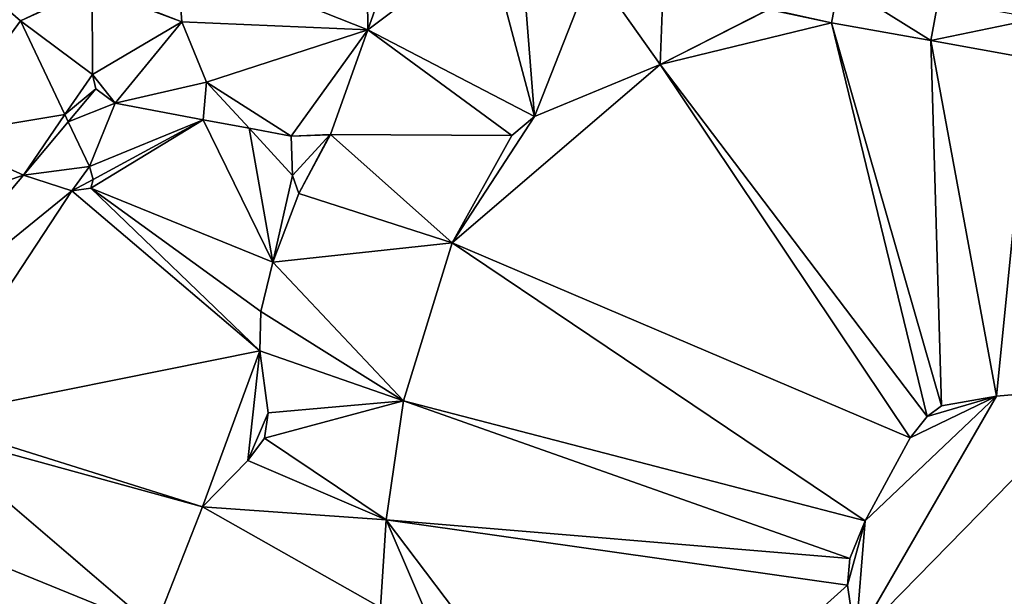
# Model space of a CAD drawing. Header units: inches. Extents: x 92348 to 92626, y 1600224 to 1600387.
# Tile 13 of 117: x 92415 to 92453, y 1600256 to 1600278. Entities that reach past the tile are written whole.
import ezdxf

# ---------------------------------------------------------------- set-up
doc = ezdxf.new("R2010")
doc.units = ezdxf.units.IN
doc.header["$MEASUREMENT"] = 0
doc.layers.add('Terreng_ortofoto', color=10, linetype='Continuous')

msp = doc.modelspace()

# ---------------------------------------------------------------- linework, layer by layer
at = {"layer": 'Terreng_ortofoto'}
for points in [[(92428.348, 1600284.101, 109.568), (92421.095, 1600280.951, 110), (92428.416, 1600278.051, 109.7)], [(92428.348, 1600284.101, 109.568), (92428.416, 1600278.051, 109.7), (92429.846, 1600282.075, 109.56)], [(92432.991, 1600281.488, 109.389), (92429.846, 1600282.075, 109.56), (92428.416, 1600278.051, 109.7)], [(92432.991, 1600281.488, 109.389), (92428.416, 1600278.051, 109.7), (92434.788, 1600274.737, 109)], [(92432.991, 1600281.488, 109.389), (92434.788, 1600274.737, 109), (92434.298, 1600281.051, 109.353)], [(92437.005, 1600280.383, 109.267), (92434.298, 1600281.051, 109.353), (92434.788, 1600274.737, 109)], [(92421.095, 1600280.951, 110), (92417.876, 1600279.683, 109.95), (92421.304, 1600278.355, 110)], [(92421.095, 1600280.951, 110), (92421.304, 1600278.355, 110), (92428.416, 1600278.051, 109.7)], [(92439.597, 1600276.716, 109), (92437.005, 1600280.383, 109.267), (92434.788, 1600274.737, 109)], [(92439.597, 1600276.716, 109), (92439.712, 1600279.715, 109.182), (92437.005, 1600280.383, 109.267)], [(92417.876, 1600279.683, 109.95), (92414.376, 1600279.047, 111), (92415.131, 1600278.389, 111)], [(92417.876, 1600279.683, 109.95), (92415.131, 1600278.389, 111), (92417.872, 1600279.643, 109.95)], [(92417.885, 1600276.341, 109.98), (92417.872, 1600279.643, 109.95), (92415.131, 1600278.389, 111)], [(92417.876, 1600279.683, 109.95), (92417.872, 1600279.643, 109.95), (92421.304, 1600278.355, 110)], [(92417.885, 1600276.341, 109.98), (92421.304, 1600278.355, 110), (92417.872, 1600279.643, 109.95)], [(92439.597, 1600276.716, 109), (92443.751, 1600278.835, 109.001), (92439.712, 1600279.715, 109.182)], [(92446.142, 1600278.314, 109.003), (92446.444, 1600279.835, 109.06), (92443.773, 1600278.831, 109)], [(92449.944, 1600277.632, 108.916), (92446.444, 1600279.835, 109.06), (92446.142, 1600278.314, 109.003)], [(92449.944, 1600277.632, 108.916), (92450.226, 1600279.156, 108.975), (92446.444, 1600279.835, 109.06)], [(92449.944, 1600277.632, 108.916), (92454.007, 1600278.477, 108.89), (92450.226, 1600279.156, 108.975)], [(92414.376, 1600279.047, 111), (92411.916, 1600273.992, 111), (92415.131, 1600278.389, 111)], [(92439.597, 1600276.716, 109), (92443.755, 1600278.822, 109), (92443.751, 1600278.835, 109.001)], [(92446.142, 1600278.314, 109.003), (92443.755, 1600278.822, 109), (92439.597, 1600276.716, 109)], [(92446.142, 1600278.314, 109.003), (92443.773, 1600278.831, 109), (92443.755, 1600278.822, 109)], [(92415.131, 1600278.389, 111), (92411.916, 1600273.992, 111), (92416.833, 1600274.803, 111)], [(92417.885, 1600276.341, 109.98), (92415.131, 1600278.389, 111), (92416.833, 1600274.803, 111)], [(92417.885, 1600276.341, 109.98), (92418.76, 1600275.24, 109.97), (92421.304, 1600278.355, 110)], [(92421.304, 1600278.355, 110), (92418.76, 1600275.24, 109.97), (92422.25, 1600276.041, 110)], [(92421.304, 1600278.355, 110), (92422.25, 1600276.041, 110), (92428.416, 1600278.051, 109.7)], [(92449.944, 1600277.632, 108.916), (92453.745, 1600276.949, 108.829), (92454.007, 1600278.477, 108.89)], [(92422.25, 1600276.041, 110), (92425.484, 1600273.982, 110.04), (92428.416, 1600278.051, 109.7)], [(92428.416, 1600278.051, 109.7), (92425.484, 1600273.982, 110.04), (92426.993, 1600274.046, 109.84)], [(92428.416, 1600278.051, 109.7), (92426.993, 1600274.046, 109.84), (92433.92, 1600274.007, 109)], [(92428.416, 1600278.051, 109.7), (92433.92, 1600274.007, 109), (92434.788, 1600274.737, 109)], [(92446.142, 1600278.314, 109.003), (92439.597, 1600276.716, 109), (92449.809, 1600263.269, 108)], [(92449.944, 1600277.632, 108.916), (92446.142, 1600278.314, 109.003), (92450.348, 1600263.666, 108)], [(92446.142, 1600278.314, 109.003), (92449.809, 1600263.269, 108), (92450.348, 1600263.666, 108)], [(92449.944, 1600277.632, 108.916), (92452.458, 1600264.047, 108), (92453.745, 1600276.949, 108.829)], [(92449.944, 1600277.632, 108.916), (92450.348, 1600263.666, 108), (92452.458, 1600264.047, 108)], [(92453.745, 1600276.949, 108.829), (92452.458, 1600264.047, 108), (92456.539, 1600264.402, 108)], [(92439.597, 1600276.716, 109), (92434.788, 1600274.737, 109), (92431.643, 1600269.908, 109)], [(92439.597, 1600276.716, 109), (92431.643, 1600269.908, 109), (92449.159, 1600262.453, 108)], [(92439.597, 1600276.716, 109), (92449.159, 1600262.453, 108), (92449.809, 1600263.269, 108)], [(92417.885, 1600276.341, 109.98), (92416.833, 1600274.803, 111), (92418.012, 1600275.788, 109.98)], [(92417.885, 1600276.341, 109.98), (92418.012, 1600275.788, 109.98), (92418.76, 1600275.24, 109.97)], [(92418.012, 1600275.788, 109.98), (92416.833, 1600274.803, 111), (92416.961, 1600274.533, 111)], [(92418.012, 1600275.788, 109.98), (92416.961, 1600274.533, 111), (92418.76, 1600275.24, 109.97)], [(92422.25, 1600276.041, 110), (92418.76, 1600275.24, 109.97), (92422.122, 1600274.611, 110.005)], [(92422.25, 1600276.041, 110), (92422.122, 1600274.611, 110.005), (92423.875, 1600274.283, 110)], [(92422.25, 1600276.041, 110), (92423.875, 1600274.283, 110), (92425.484, 1600273.982, 110.04)], [(92418.76, 1600275.24, 109.97), (92416.961, 1600274.533, 111), (92417.772, 1600272.824, 111)], [(92422.122, 1600274.611, 110.005), (92418.76, 1600275.24, 109.97), (92417.772, 1600272.824, 111)], [(92415.253, 1600272.493, 111), (92416.833, 1600274.803, 111), (92411.916, 1600273.992, 111)], [(92416.961, 1600274.533, 111), (92416.833, 1600274.803, 111), (92415.253, 1600272.493, 111)], [(92417.911, 1600272.33, 111), (92422.122, 1600274.611, 110.005), (92417.772, 1600272.824, 111)], [(92417.823, 1600271.992, 111), (92424.781, 1600269.168, 110), (92422.122, 1600274.611, 110.005)], [(92417.823, 1600271.992, 111), (92422.122, 1600274.611, 110.005), (92417.911, 1600272.33, 111)], [(92422.122, 1600274.611, 110.005), (92424.781, 1600269.168, 110), (92423.875, 1600274.283, 110)], [(92433.92, 1600274.007, 109), (92431.643, 1600269.908, 109), (92434.788, 1600274.737, 109)], [(92417.772, 1600272.824, 111), (92416.961, 1600274.533, 111), (92415.253, 1600272.493, 111)], [(92424.781, 1600269.168, 110), (92425.539, 1600272.482, 110), (92423.875, 1600274.283, 110)], [(92425.484, 1600273.982, 110.04), (92423.875, 1600274.283, 110), (92425.539, 1600272.482, 110)], [(92415.253, 1600272.493, 111), (92411.916, 1600273.992, 111), (92410.371, 1600270.836, 111)], [(92426.993, 1600274.046, 109.84), (92425.484, 1600273.982, 110.04), (92426.966, 1600274.026, 109.84)], [(92426.966, 1600274.026, 109.84), (92425.484, 1600273.982, 110.04), (92425.539, 1600272.482, 110)], [(92426.966, 1600274.026, 109.84), (92425.539, 1600272.482, 110), (92425.773, 1600271.786, 110)], [(92426.993, 1600274.046, 109.84), (92426.966, 1600274.026, 109.84), (92425.773, 1600271.786, 110)], [(92426.993, 1600274.046, 109.84), (92425.773, 1600271.786, 110), (92431.643, 1600269.908, 109)], [(92426.993, 1600274.046, 109.84), (92431.643, 1600269.908, 109), (92433.92, 1600274.007, 109)], [(92417.772, 1600272.824, 111), (92415.253, 1600272.493, 111), (92417.1, 1600271.889, 111)], [(92417.911, 1600272.33, 111), (92417.772, 1600272.824, 111), (92417.1, 1600271.889, 111)], [(92417.1, 1600271.889, 111), (92415.253, 1600272.493, 111), (92409.623, 1600265.81, 111)], [(92415.253, 1600272.493, 111), (92410.371, 1600270.836, 111), (92409.623, 1600265.81, 111)], [(92417.823, 1600271.992, 111), (92417.911, 1600272.33, 111), (92417.1, 1600271.889, 111)], [(92424.781, 1600269.168, 110), (92425.773, 1600271.786, 110), (92425.539, 1600272.482, 110)], [(92424.282, 1600265.777, 110), (92417.823, 1600271.992, 111), (92417.1, 1600271.889, 111)], [(92424.327, 1600267.277, 110), (92424.781, 1600269.168, 110), (92417.823, 1600271.992, 111)], [(92424.327, 1600267.277, 110), (92417.823, 1600271.992, 111), (92424.282, 1600265.777, 110)], [(92417.1, 1600271.889, 111), (92409.623, 1600265.81, 111), (92411.362, 1600263.168, 111)], [(92424.282, 1600265.777, 110), (92417.1, 1600271.889, 111), (92411.362, 1600263.168, 111)], [(92431.643, 1600269.908, 109), (92425.773, 1600271.786, 110), (92424.781, 1600269.168, 110)], [(92431.643, 1600269.908, 109), (92424.781, 1600269.168, 110), (92429.78, 1600263.867, 109)], [(92431.643, 1600269.908, 109), (92429.78, 1600263.867, 109), (92447.434, 1600259.272, 108)], [(92431.643, 1600269.908, 109), (92447.434, 1600259.272, 108), (92449.159, 1600262.453, 108)], [(92424.327, 1600267.277, 110), (92429.78, 1600263.867, 109), (92424.781, 1600269.168, 110)], [(92424.327, 1600267.277, 110), (92424.282, 1600265.777, 110), (92429.78, 1600263.867, 109)], [(92424.282, 1600265.777, 110), (92411.362, 1600263.168, 111), (92422.101, 1600259.815, 110)], [(92424.282, 1600265.777, 110), (92422.101, 1600259.815, 110), (92423.833, 1600261.575, 110)], [(92424.282, 1600265.777, 110), (92423.833, 1600261.575, 110), (92424.606, 1600263.398, 110)], [(92424.282, 1600265.777, 110), (92424.606, 1600263.398, 110), (92429.78, 1600263.867, 109)], [(92447.057, 1600254.708, 108), (92452.846, 1600247.277, 108), (92456.539, 1600264.402, 108)], [(92447.057, 1600254.708, 108), (92456.539, 1600264.402, 108), (92452.458, 1600264.047, 108)], [(92447.057, 1600254.708, 108), (92452.458, 1600264.047, 108), (92447.434, 1600259.272, 108)], [(92447.434, 1600259.272, 108), (92452.458, 1600264.047, 108), (92449.159, 1600262.453, 108)], [(92449.159, 1600262.453, 108), (92452.458, 1600264.047, 108), (92449.809, 1600263.269, 108)], [(92450.348, 1600263.666, 108), (92449.809, 1600263.269, 108), (92452.458, 1600264.047, 108)], [(92429.78, 1600263.867, 109), (92424.606, 1600263.398, 110), (92424.464, 1600262.441, 110)], [(92429.78, 1600263.867, 109), (92424.464, 1600262.441, 110), (92429.123, 1600259.31, 109)], [(92446.84, 1600257.835, 108), (92429.78, 1600263.867, 109), (92429.123, 1600259.31, 109)], [(92447.434, 1600259.272, 108), (92429.78, 1600263.867, 109), (92446.84, 1600257.835, 108)], [(92424.606, 1600263.398, 110), (92423.833, 1600261.575, 110), (92424.464, 1600262.441, 110)], [(92422.101, 1600259.815, 110), (92411.362, 1600263.168, 111), (92411.423, 1600262.746, 111)], [(92420.271, 1600255.175, 110), (92411.423, 1600262.746, 111), (92409.348, 1600259.613, 111)], [(92420.271, 1600255.175, 110), (92422.101, 1600259.815, 110), (92411.423, 1600262.746, 111)], [(92424.464, 1600262.441, 110), (92423.833, 1600261.575, 110), (92429.123, 1600259.31, 109)], [(92422.101, 1600259.815, 110), (92429.123, 1600259.31, 109), (92423.833, 1600261.575, 110)], [(92420.271, 1600255.175, 110), (92409.348, 1600259.613, 111), (92412.078, 1600252.705, 111)], [(92420.271, 1600255.175, 110), (92428.895, 1600255.963, 109), (92422.101, 1600259.815, 110)], [(92422.101, 1600259.815, 110), (92428.895, 1600255.963, 109), (92429.123, 1600259.31, 109)], [(92433.336, 1600249.485, 109), (92429.123, 1600259.31, 109), (92428.895, 1600255.963, 109)], [(92437.383, 1600248.38, 109), (92429.123, 1600259.31, 109), (92433.336, 1600249.485, 109)], [(92437.383, 1600248.38, 109), (92446.756, 1600256.816, 108), (92429.123, 1600259.31, 109)], [(92446.84, 1600257.835, 108), (92429.123, 1600259.31, 109), (92446.756, 1600256.816, 108)], [(92447.057, 1600254.708, 108), (92447.434, 1600259.272, 108), (92446.756, 1600256.816, 108)], [(92447.434, 1600259.272, 108), (92446.84, 1600257.835, 108), (92446.756, 1600256.816, 108)], [(92447.057, 1600254.708, 108), (92446.756, 1600256.816, 108), (92437.383, 1600248.38, 109)]]:
    msp.add_3dface(points, dxfattribs=at)

doc.saveas('drawing.dxf')
